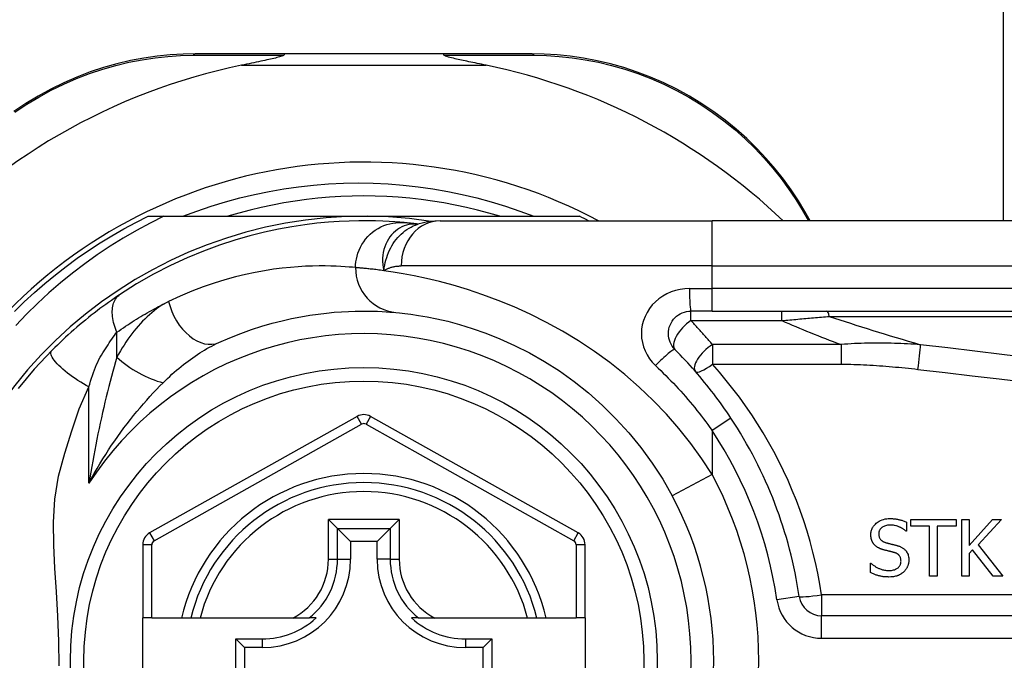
# Model space of a CAD drawing. Header units: inches. Extents: x 4 to 114, y 7 to 60.
# Tile 36 of 95: x 26.105 to 26.964, y 26.021 to 26.58. Entities that reach past the tile are written whole.
import ezdxf

# ---------------------------------------------------------------- set-up
doc = ezdxf.new("R2010")
doc.units = ezdxf.units.IN
doc.header["$MEASUREMENT"] = 0
doc.layers.add('Visible Edges(ANSI)', color=7, linetype='Continuous', lineweight=25)
doc.layers.add('Visible Tangent Edges(ANSI)', color=7, linetype='Continuous', lineweight=25)

msp = doc.modelspace()

# ---------------------------------------------------------------- linework, layer by layer
at = {"layer": 'Visible Edges(ANSI)'}
for p, q in [((26.96315, 26.40428), (26.96315, 40.93957)), ((26.33624, 26.54995), (26.2588, 26.54995)), ((26.47435, 26.54995), (26.33624, 26.54995)), ((26.5514, 26.54995), (26.47435, 26.54995)), ((26.21721, 26.40822), (26.231, 26.40822)), ((26.231, 26.40822), (26.40529, 26.40822)), ((26.40529, 26.40822), (26.59338, 26.40822)), ((26.79462, 26.40428), (26.78999, 26.41229)), ((26.4526, 26.40136), (26.45255, 26.40136)), ((26.47173, 26.40428), (26.70899, 26.40428)), ((27.35805, 26.40428), (26.70899, 26.40428)), ((26.70899, 26.32554), (26.69056, 26.32554)), ((26.70899, 26.32554), (27.35805, 26.32554)), ((26.39951, 26.23371), (26.2185, 26.13208)), ((26.59226, 26.13208), (26.41107, 26.23372)), ((26.37446, 26.14378), (26.3823, 26.13594)), ((26.42829, 26.13594), (26.43613, 26.14378)), ((26.87869, 26.14136), (26.87869, 26.13354)), ((26.88223, 26.14367), (26.9218, 26.14367)), ((26.88223, 26.13785), (26.88223, 26.14367)), ((26.9218, 26.14367), (26.9218, 26.13785)), ((26.92678, 26.09446), (26.92678, 26.14367)), ((26.92678, 26.14367), (26.93332, 26.14367)), ((26.93332, 26.14367), (26.93332, 26.12106)), ((26.93332, 26.12106), (26.9535, 26.14367)), ((26.96148, 26.14367), (26.9411, 26.1217)), ((26.9535, 26.14367), (26.96148, 26.14367)), ((26.3823, 26.13594), (26.39373, 26.12451)), ((26.42829, 26.13594), (26.41686, 26.12451)), ((26.87869, 26.13354), (26.87821, 26.13354)), ((26.89875, 26.13785), (26.88223, 26.13785)), ((26.89875, 26.09446), (26.89875, 26.13785)), ((26.9218, 26.13785), (26.90529, 26.13785)), ((26.90529, 26.13785), (26.90529, 26.09446)), ((26.21247, 26.12178), (26.21247, 26.05783)), ((26.39373, 26.12451), (26.39373, 26.10901)), ((26.41686, 26.12451), (26.39373, 26.12451)), ((26.41686, 26.10901), (26.41686, 26.12451)), ((26.59829, 26.05783), (26.59829, 26.12178)), ((26.9411, 26.1217), (26.96267, 26.09446)), ((26.93619, 26.11735), (26.93332, 26.11412)), ((26.93332, 26.11412), (26.93332, 26.09446)), ((26.95418, 26.09446), (26.93619, 26.11735)), ((26.84714, 26.10563), (26.84762, 26.10563)), ((26.84714, 26.09741), (26.84714, 26.10563)), ((26.90529, 26.09446), (26.89875, 26.09446)), ((26.93332, 26.09446), (26.92678, 26.09446)), ((26.96267, 26.09446), (26.95418, 26.09446)), ((26.22034, 26.05783), (26.21247, 26.05783)), ((26.21247, 25.98302), (26.21247, 26.05783)), ((26.22034, 26.05783), (26.24625, 26.05783)), ((26.24625, 26.05783), (26.25435, 26.05783)), ((26.25435, 26.05783), (26.26247, 26.05783)), ((26.26247, 26.05783), (26.34345, 26.05783)), ((26.34345, 26.05783), (26.35773, 26.05783)), ((26.36364, 26.05783), (26.35773, 26.05783)), ((26.45286, 26.05783), (26.44695, 26.05783)), ((26.45286, 26.05783), (26.46714, 26.05783)), ((26.46714, 26.05783), (26.54812, 26.05783)), ((26.54812, 26.05783), (26.55624, 26.05783)), ((26.55624, 26.05783), (26.56434, 26.05783)), ((26.56434, 26.05783), (26.59042, 26.05783)), ((26.59829, 26.05783), (26.59042, 26.05783)), ((26.59829, 26.05783), (26.59829, 25.98302)), ((27.45647, 26.05978), (26.80449, 26.05978)), ((26.29363, 26.03957), (26.31671, 26.03957)), ((26.29363, 26.03957), (26.30121, 26.03199)), ((26.29363, 26.00128), (26.29363, 26.03957)), ((26.49388, 26.03957), (26.51696, 26.03957)), ((26.51696, 26.03957), (26.50938, 26.03199)), ((26.51696, 26.03957), (26.51696, 26.00128)), ((26.31671, 26.03199), (26.30121, 26.03199)), ((26.30121, 26.03199), (26.30121, 26.00886)), ((26.50938, 26.03199), (26.49388, 26.03199)), ((26.50938, 26.00886), (26.50938, 26.03199))]:
    msp.add_line(p, q, dxfattribs=at)
at = {"layer": 'Visible Edges(ANSI)', "flags": 128}
for points in [[(26.2588, 26.54995), (26.24773, 26.54973), (26.23644, 26.54904), (26.22496, 26.54787), (26.21336, 26.54618), (26.20169, 26.54397), (26.18999, 26.54122), (26.17828, 26.53793), (26.16662, 26.53408), (26.15504, 26.52965), (26.14359, 26.52467), (26.13233, 26.51915), (26.1213, 26.51313), (26.11055, 26.50662), (26.10012, 26.49966)], [(26.33563, 26.54888), (26.33524, 26.54847), (26.33453, 26.54811), (26.33369, 26.54779), (26.33274, 26.54747), (26.33173, 26.54717), (26.33067, 26.54688), (26.32951, 26.54658), (26.32824, 26.54626), (26.32688, 26.54594), (26.32544, 26.5456), (26.32392, 26.54526), (26.32232, 26.54491), (26.32067, 26.54455), (26.31895, 26.54418), (26.31718, 26.5438), (26.31535, 26.54341), (26.31344, 26.54301), (26.31148, 26.5426), (26.30946, 26.54218), (26.30738, 26.54175), (26.30526, 26.54132), (26.30309, 26.54087), (26.30088, 26.54041), (26.29863, 26.53995)], [(26.33624, 26.54995), (26.33621, 26.54995), (26.33618, 26.54994), (26.33616, 26.54994), (26.33613, 26.54992), (26.33611, 26.5499), (26.33608, 26.54988), (26.33606, 26.54986), (26.33603, 26.54983), (26.336, 26.5498), (26.33598, 26.54976), (26.33595, 26.54972), (26.33593, 26.54968), (26.3359, 26.54963), (26.33588, 26.54958), (26.33585, 26.54953), (26.33583, 26.54947), (26.3358, 26.54941), (26.33578, 26.54934), (26.33575, 26.54928), (26.33573, 26.5492), (26.33571, 26.54913), (26.33568, 26.54905), (26.33566, 26.54897), (26.33563, 26.54888)], [(26.47435, 26.54995), (26.47438, 26.54995), (26.4744, 26.54994), (26.47443, 26.54994), (26.47445, 26.54992), (26.47448, 26.5499), (26.47451, 26.54988), (26.47453, 26.54986), (26.47456, 26.54983), (26.47458, 26.5498), (26.47461, 26.54976), (26.47463, 26.54972), (26.47466, 26.54968), (26.47468, 26.54963), (26.47471, 26.54958), (26.47474, 26.54953), (26.47476, 26.54947), (26.47478, 26.54941), (26.47481, 26.54934), (26.47483, 26.54928), (26.47486, 26.5492), (26.47488, 26.54913), (26.47491, 26.54905), (26.47493, 26.54897), (26.47495, 26.54888)], [(26.51196, 26.53995), (26.50996, 26.54036), (26.50799, 26.54077), (26.50605, 26.54117), (26.50414, 26.54156), (26.50227, 26.54195), (26.50044, 26.54232), (26.49866, 26.5427), (26.49691, 26.54306), (26.49522, 26.54341), (26.49358, 26.54376), (26.49199, 26.5441), (26.49046, 26.54443), (26.48899, 26.54475), (26.48759, 26.54506), (26.48625, 26.54535), (26.48487, 26.54567), (26.48341, 26.54601), (26.4819, 26.54637), (26.48041, 26.54675), (26.479, 26.54713), (26.4777, 26.54752), (26.4765, 26.54793), (26.47551, 26.54837), (26.47495, 26.54888)], [(26.78999, 26.41229), (26.78424, 26.42177), (26.77798, 26.4312), (26.77122, 26.44052), (26.76396, 26.4497), (26.75621, 26.4587), (26.74798, 26.46747), (26.73928, 26.47597), (26.73011, 26.48415), (26.72048, 26.49199), (26.71042, 26.49942), (26.69999, 26.50641), (26.68922, 26.51295), (26.67818, 26.519), (26.6669, 26.52454), (26.65543, 26.52955), (26.64382, 26.53399), (26.63213, 26.53786), (26.6204, 26.54117), (26.60866, 26.54393), (26.59696, 26.54616), (26.58533, 26.54785), (26.57383, 26.54904), (26.5625, 26.54973), (26.5514, 26.54995)], [(26.24751, 26.40822), (26.25975, 26.41282), (26.27214, 26.41704), (26.28464, 26.42087), (26.29725, 26.4243), (26.30994, 26.42733), (26.32271, 26.42997), (26.33556, 26.4322), (26.34846, 26.43403), (26.36141, 26.43546), (26.37441, 26.43648), (26.38744, 26.43709), (26.40049, 26.4373), (26.41356, 26.4371), (26.42663, 26.43649), (26.43967, 26.43547), (26.45266, 26.43404), (26.46558, 26.4322), (26.47844, 26.42996), (26.4912, 26.42733), (26.50388, 26.42429), (26.51645, 26.42086), (26.52891, 26.41704), (26.54125, 26.41282), (26.55346, 26.40822)], [(26.52385, 26.40822), (26.51422, 26.41103), (26.50453, 26.41361), (26.49478, 26.41594), (26.48498, 26.41803), (26.47512, 26.41988), (26.46523, 26.42148), (26.45529, 26.42284), (26.44533, 26.42395), (26.43534, 26.42482), (26.42534, 26.42544), (26.41532, 26.42581), (26.40529, 26.42594), (26.39527, 26.42581), (26.38525, 26.42544), (26.37524, 26.42482), (26.36526, 26.42395), (26.35529, 26.42284), (26.34536, 26.42148), (26.33546, 26.41988), (26.32561, 26.41803), (26.3158, 26.41594), (26.30605, 26.41361), (26.29636, 26.41103), (26.28674, 26.40822)], [(26.10053, 26.32519), (26.10913, 26.33355), (26.11795, 26.34166), (26.127, 26.34953), (26.13626, 26.35714), (26.14573, 26.3645), (26.1554, 26.37158), (26.16526, 26.3784), (26.17531, 26.38494), (26.18554, 26.39119), (26.19594, 26.39716), (26.2065, 26.40284), (26.21721, 26.40822)], [(26.231, 26.40822), (26.21896, 26.40225), (26.20711, 26.3959), (26.19548, 26.38918), (26.18406, 26.3821), (26.17286, 26.37465), (26.16191, 26.36685), (26.15119, 26.3587), (26.14073, 26.35019), (26.13054, 26.34136), (26.12064, 26.3322), (26.11105, 26.32275), (26.10177, 26.313)], [(26.44055, 26.40266), (26.43683, 26.40299), (26.43245, 26.40332), (26.42742, 26.40365), (26.42174, 26.40393), (26.41541, 26.40415), (26.40845, 26.40427), (26.40085, 26.40426), (26.39264, 26.40407), (26.38381, 26.40368), (26.37437, 26.40304), (26.36435, 26.40209), (26.35375, 26.40081), (26.34259, 26.39913), (26.3309, 26.397), (26.31869, 26.39439), (26.30599, 26.39122), (26.29284, 26.38744), (26.27929, 26.38301), (26.26536, 26.37787), (26.25111, 26.37196), (26.23662, 26.36524), (26.22194, 26.35766), (26.20717, 26.3492), (26.19236, 26.33981)], [(26.45255, 26.40136), (26.45189, 26.40144), (26.45125, 26.40152), (26.45062, 26.4016), (26.45, 26.40167), (26.4494, 26.40174), (26.44881, 26.40181), (26.44823, 26.40187), (26.44767, 26.40194), (26.44712, 26.402), (26.44659, 26.40206), (26.44606, 26.40211), (26.44556, 26.40217), (26.44506, 26.40222), (26.44458, 26.40227), (26.44412, 26.40231), (26.44367, 26.40236), (26.44323, 26.4024), (26.4428, 26.40245), (26.44239, 26.40249), (26.442, 26.40252), (26.44161, 26.40256), (26.44124, 26.4026), (26.44089, 26.40263), (26.44055, 26.40266)], [(26.47173, 26.40428), (26.46218, 26.40358), (26.4523, 26.40126)], [(26.19236, 26.33981), (26.18999, 26.33822), (26.18759, 26.33658), (26.18516, 26.33489), (26.1827, 26.33316), (26.18022, 26.33137), (26.17772, 26.32955), (26.1752, 26.32768), (26.17267, 26.32577), (26.17014, 26.32382), (26.16759, 26.32183), (26.16504, 26.3198), (26.16249, 26.31774), (26.15996, 26.31565), (26.15744, 26.31354), (26.15494, 26.3114), (26.15245, 26.30925), (26.14999, 26.30707), (26.14755, 26.30488), (26.14513, 26.30267), (26.14273, 26.30044), (26.14036, 26.29819), (26.13801, 26.29594), (26.13569, 26.29367), (26.1334, 26.29139)], [(26.27883, 26.2981), (26.28848, 26.3023), (26.29799, 26.30605), (26.30732, 26.30939), (26.31645, 26.31232), (26.32535, 26.31488), (26.33399, 26.31709), (26.34235, 26.31898), (26.35041, 26.32057), (26.35815, 26.32188), (26.36558, 26.32295), (26.37269, 26.3238), (26.37947, 26.32446), (26.38592, 26.32493), (26.39202, 26.32526), (26.39778, 26.32545), (26.40318, 26.32554), (26.40823, 26.32553), (26.41291, 26.32546), (26.41724, 26.32532), (26.4212, 26.32514), (26.42479, 26.32493), (26.42801, 26.3247), (26.43085, 26.32447), (26.43332, 26.32425)], [(26.43332, 26.32425), (26.43655, 26.32394), (26.44092, 26.32346), (26.44639, 26.32276), (26.45293, 26.32181), (26.46049, 26.32052), (26.46901, 26.31882), (26.47846, 26.31664), (26.48877, 26.3139), (26.49989, 26.31047), (26.51169, 26.30631), (26.52401, 26.30138), (26.53672, 26.29566), (26.5497, 26.28911), (26.56278, 26.2817), (26.57585, 26.27342), (26.58874, 26.26422), (26.60132, 26.25417), (26.61351, 26.2433), (26.62522, 26.23169), (26.6364, 26.21939), (26.64696, 26.20646), (26.65685, 26.19295), (26.66598, 26.17893), (26.67428, 26.16445)], [(26.67664, 26.29193), (26.67536, 26.29336), (26.67422, 26.29491), (26.67323, 26.29656), (26.67241, 26.29831), (26.67175, 26.30013), (26.67127, 26.302), (26.67098, 26.30391), (26.67087, 26.30584), (26.67097, 26.30777), (26.67126, 26.30969), (26.67173, 26.31156), (26.67239, 26.31339), (26.67322, 26.31514), (26.67421, 26.3168), (26.67536, 26.31836), (26.67664, 26.31978), (26.67807, 26.32107), (26.67962, 26.32222), (26.68127, 26.32321), (26.68301, 26.32404), (26.68483, 26.32469), (26.68671, 26.32516), (26.68863, 26.32545), (26.69056, 26.32554)], [(26.1334, 26.29139), (26.11793, 26.27494), (26.10372, 26.25797)], [(26.7254, 26.23227), (26.72362, 26.23494), (26.72181, 26.2376), (26.71997, 26.24025), (26.71812, 26.24288), (26.71624, 26.2455), (26.71434, 26.2481), (26.71242, 26.25069), (26.71047, 26.25326), (26.70851, 26.25581), (26.70652, 26.25835), (26.70451, 26.26087), (26.70248, 26.26337), (26.70043, 26.26586), (26.69837, 26.26833), (26.69628, 26.27078), (26.69417, 26.27321), (26.69204, 26.27562), (26.68989, 26.27801), (26.68773, 26.28038), (26.68555, 26.28273), (26.68335, 26.28506), (26.68113, 26.28738), (26.67889, 26.28967), (26.67664, 26.29193)], [(26.8475, 26.13047), (26.84752, 26.13127), (26.84759, 26.13207), (26.8477, 26.13286), (26.84786, 26.13363), (26.84806, 26.1344), (26.84832, 26.13516), (26.84863, 26.1359), (26.84899, 26.13662), (26.84939, 26.13731), (26.84983, 26.13797), (26.85032, 26.1386), (26.85084, 26.13921), (26.85141, 26.1398), (26.85207, 26.14042), (26.85286, 26.14107), (26.85376, 26.14172), (26.8548, 26.14236), (26.85598, 26.14295), (26.85726, 26.14346), (26.85857, 26.14387), (26.85992, 26.14418), (26.86129, 26.14439), (26.86267, 26.14451), (26.86405, 26.14455)], [(26.86449, 26.13889), (26.86363, 26.13887), (26.86278, 26.13881), (26.86193, 26.1387), (26.8611, 26.13854), (26.86027, 26.13832), (26.85947, 26.13805), (26.85872, 26.13772), (26.85806, 26.13738), (26.8575, 26.13702), (26.85701, 26.13666), (26.85661, 26.13632), (26.85627, 26.136), (26.85596, 26.13568), (26.85568, 26.13533), (26.85542, 26.13497), (26.85519, 26.13459), (26.85498, 26.1342), (26.8548, 26.13379), (26.85465, 26.13336), (26.85452, 26.13293), (26.85443, 26.13249), (26.85437, 26.13205), (26.85433, 26.1316), (26.85432, 26.13115)], [(26.86405, 26.14455), (26.86462, 26.14455), (26.86519, 26.14453), (26.86575, 26.14451), (26.86632, 26.14449), (26.86689, 26.14445), (26.86745, 26.1444), (26.86802, 26.14435), (26.86858, 26.14429), (26.86914, 26.14422), (26.86971, 26.14414), (26.87027, 26.14405), (26.87083, 26.14395), (26.87138, 26.14384), (26.87194, 26.14372), (26.87251, 26.14358), (26.87311, 26.14343), (26.87374, 26.14326), (26.8744, 26.14306), (26.87507, 26.14284), (26.87577, 26.1426), (26.87648, 26.14233), (26.8772, 26.14204), (26.87794, 26.14171), (26.87869, 26.14136)], [(26.87821, 26.13354), (26.87784, 26.13386), (26.87747, 26.13417), (26.87709, 26.13448), (26.8767, 26.13477), (26.8763, 26.13505), (26.8759, 26.13532), (26.87549, 26.13558), (26.87507, 26.13583), (26.87464, 26.13608), (26.87421, 26.13631), (26.87378, 26.13654), (26.87335, 26.13676), (26.87291, 26.13697), (26.87246, 26.13717), (26.87197, 26.13738), (26.87138, 26.13762), (26.87072, 26.13786), (26.86996, 26.1381), (26.86913, 26.13833), (26.86822, 26.13853), (26.8673, 26.13869), (26.86636, 26.1388), (26.86543, 26.13886), (26.86449, 26.13889)], [(26.85069, 26.12158), (26.85049, 26.1218), (26.85029, 26.12203), (26.85011, 26.12226), (26.84993, 26.1225), (26.84975, 26.12273), (26.84958, 26.12298), (26.84942, 26.12323), (26.84927, 26.12348), (26.84912, 26.12373), (26.84898, 26.12399), (26.84884, 26.12426), (26.84871, 26.12452), (26.84859, 26.12479), (26.84847, 26.12507), (26.84836, 26.12535), (26.84825, 26.12565), (26.84812, 26.12602), (26.84799, 26.12645), (26.84787, 26.12695), (26.84775, 26.12751), (26.84765, 26.12814), (26.84757, 26.12885), (26.84752, 26.12962), (26.8475, 26.13047)], [(26.85432, 26.13115), (26.85433, 26.13055), (26.85438, 26.12996), (26.85447, 26.12937), (26.8546, 26.12879), (26.85478, 26.12822), (26.855, 26.12767), (26.85525, 26.12719), (26.85552, 26.12677), (26.85579, 26.1264), (26.85607, 26.12608), (26.85634, 26.1258), (26.85663, 26.12554), (26.85692, 26.1253), (26.85723, 26.12507), (26.85755, 26.12485), (26.85788, 26.12465), (26.85821, 26.12446), (26.85856, 26.12429), (26.85891, 26.12413), (26.85927, 26.12398), (26.85963, 26.12384), (26.86, 26.12371), (26.86037, 26.1236), (26.86074, 26.12349)], [(26.85882, 26.11723), (26.85854, 26.11731), (26.85825, 26.11739), (26.85796, 26.11747), (26.85768, 26.11756), (26.85739, 26.11765), (26.85711, 26.11775), (26.85682, 26.11784), (26.85654, 26.11795), (26.85626, 26.11805), (26.85598, 26.11816), (26.8557, 26.11827), (26.85542, 26.11839), (26.85515, 26.1185), (26.85488, 26.11863), (26.85461, 26.11875), (26.85434, 26.11889), (26.85406, 26.11903), (26.85371, 26.11922), (26.8533, 26.11946), (26.85284, 26.11976), (26.85234, 26.12011), (26.85181, 26.12053), (26.85125, 26.12102), (26.85069, 26.12158)], [(26.86074, 26.12349), (26.8612, 26.12337), (26.86165, 26.12325), (26.8621, 26.12314), (26.86255, 26.12302), (26.86299, 26.12291), (26.86344, 26.1228), (26.86387, 26.12269), (26.86431, 26.12258), (26.86474, 26.12248), (26.86517, 26.12237), (26.8656, 26.12227), (26.86602, 26.12217), (26.86644, 26.12207), (26.86686, 26.12196), (26.86727, 26.12186), (26.86768, 26.12176), (26.86809, 26.12165), (26.86849, 26.12155), (26.86889, 26.12145), (26.86928, 26.12134), (26.86967, 26.12123), (26.87006, 26.12112), (26.87045, 26.12101), (26.87083, 26.1209)], [(26.86772, 26.115), (26.86735, 26.1151), (26.867, 26.1152), (26.86667, 26.11529), (26.86636, 26.11537), (26.86606, 26.11545), (26.86577, 26.11552), (26.86549, 26.1156), (26.86521, 26.11567), (26.86493, 26.11573), (26.86465, 26.1158), (26.86436, 26.11587), (26.86407, 26.11594), (26.86376, 26.11602), (26.86344, 26.11609), (26.86311, 26.11617), (26.86275, 26.11626), (26.86237, 26.11635), (26.86197, 26.11645), (26.86153, 26.11656), (26.86107, 26.11667), (26.86057, 26.11679), (26.86003, 26.11693), (26.85945, 26.11707), (26.85882, 26.11723)], [(26.87378, 26.10746), (26.87376, 26.10808), (26.87371, 26.10869), (26.87362, 26.1093), (26.87348, 26.10991), (26.8733, 26.11049), (26.87306, 26.11105), (26.87281, 26.11154), (26.87254, 26.11196), (26.87226, 26.11232), (26.872, 26.11262), (26.87175, 26.11287), (26.87149, 26.11311), (26.87121, 26.11333), (26.87093, 26.11354), (26.87064, 26.11373), (26.87034, 26.11392), (26.87003, 26.11409), (26.86971, 26.11425), (26.86939, 26.1144), (26.86906, 26.11453), (26.86873, 26.11466), (26.86839, 26.11478), (26.86806, 26.1149), (26.86772, 26.115)], [(26.87083, 26.1209), (26.87135, 26.12073), (26.87188, 26.12055), (26.8724, 26.12036), (26.87291, 26.12015), (26.87342, 26.11992), (26.87392, 26.11968), (26.87441, 26.11942), (26.8749, 26.11915), (26.87537, 26.11886), (26.87582, 26.11855), (26.87626, 26.11822), (26.87672, 26.11784), (26.8772, 26.1174), (26.8777, 26.11688), (26.8782, 26.11627), (26.87869, 26.11558), (26.87916, 26.11479), (26.87956, 26.11395), (26.87989, 26.11309), (26.88016, 26.1122), (26.88036, 26.11128), (26.8805, 26.11036), (26.88057, 26.10943), (26.8806, 26.1085)], [(26.84762, 26.10563), (26.84809, 26.10519), (26.84857, 26.10478), (26.84906, 26.10437), (26.84956, 26.10399), (26.85007, 26.10361), (26.85059, 26.10325), (26.85111, 26.1029), (26.85165, 26.10257), (26.85219, 26.10225), (26.85275, 26.10195), (26.85331, 26.10166), (26.85388, 26.10138), (26.85446, 26.10112), (26.85506, 26.10087), (26.85568, 26.10063), (26.85634, 26.10039), (26.85704, 26.10016), (26.85778, 26.09995), (26.85855, 26.09975), (26.85935, 26.09958), (26.86018, 26.09944), (26.86103, 26.09934), (26.86191, 26.09927), (26.86281, 26.09925)], [(26.86281, 26.09925), (26.86371, 26.09926), (26.86461, 26.09931), (26.86551, 26.0994), (26.86641, 26.09954), (26.86729, 26.09973), (26.86815, 26.09998), (26.86895, 26.10028), (26.86965, 26.10061), (26.87025, 26.10096), (26.87076, 26.10131), (26.8712, 26.10166), (26.87157, 26.102), (26.87192, 26.10236), (26.87225, 26.10275), (26.87254, 26.10315), (26.87281, 26.10358), (26.87304, 26.10402), (26.87325, 26.10449), (26.87342, 26.10496), (26.87355, 26.10545), (26.87365, 26.10595), (26.87373, 26.10645), (26.87377, 26.10695), (26.87378, 26.10746)], [(26.8806, 26.1085), (26.88059, 26.10801), (26.88057, 26.10752), (26.88052, 26.10703), (26.88047, 26.10655), (26.88039, 26.10608), (26.8803, 26.1056), (26.8802, 26.10513), (26.88007, 26.10466), (26.87994, 26.10419), (26.87978, 26.10373), (26.87961, 26.10327), (26.87943, 26.10281), (26.87923, 26.10237), (26.87902, 26.10193), (26.8788, 26.1015), (26.87856, 26.10107), (26.87831, 26.10066), (26.87804, 26.10025), (26.87776, 26.09986), (26.87746, 26.09947), (26.87715, 26.0991), (26.87682, 26.09874), (26.87649, 26.09839), (26.87613, 26.09805)], [(26.86329, 26.09358), (26.8626, 26.09359), (26.8619, 26.0936), (26.8612, 26.09363), (26.86049, 26.09367), (26.85978, 26.09372), (26.85907, 26.09378), (26.85836, 26.09386), (26.85765, 26.09395), (26.85695, 26.09407), (26.85625, 26.09419), (26.85556, 26.09434), (26.85489, 26.09451), (26.85422, 26.09469), (26.85356, 26.09489), (26.8529, 26.0951), (26.85225, 26.09532), (26.8516, 26.09555), (26.85095, 26.09579), (26.8503, 26.09604), (26.84966, 26.09629), (26.84902, 26.09656), (26.84839, 26.09683), (26.84776, 26.09712), (26.84714, 26.09741)], [(26.87613, 26.09805), (26.87583, 26.09778), (26.87553, 26.09752), (26.87522, 26.09727), (26.87491, 26.09703), (26.87459, 26.09679), (26.87426, 26.09656), (26.87393, 26.09634), (26.8736, 26.09613), (26.87326, 26.09593), (26.87292, 26.09573), (26.87257, 26.09554), (26.87221, 26.09536), (26.87185, 26.09519), (26.87149, 26.09503), (26.87112, 26.09487), (26.87075, 26.09472), (26.8703, 26.09456), (26.86973, 26.09438), (26.86903, 26.09419), (26.86819, 26.094), (26.86721, 26.09384), (26.86607, 26.0937), (26.86477, 26.09361), (26.86329, 26.09358)]]:
    msp.add_lwpolyline(points, dxfattribs=at)
at = {"layer": 'Visible Edges(ANSI)'}
msp.add_circle((26.40529, 26.02042), 0.25591, dxfattribs=at)
for centre, radius, start, end in [((26.40529, 26.02128), 0.52953, 101.6205, 138.6133), ((26.40529, 26.02128), 0.52953, 46.3272, 78.3795), ((26.40529, 26.02042), 0.43504, 61.92751, 298.07249), ((26.40529, 26.02042), 0.3878, 81.33391, 250.21195), ((26.40529, 26.02042), 0.431, 62.95157, 64.12615), ((26.4053, 26.22342), 0.01181, 60.70877, 119.31319), ((26.40529, 26.02042), 0.38386, 8.41327, 33.49631), ((26.40529, 26.02042), 0.15551, 13.91643, 166.08357), ((26.40529, 26.02042), 0.30512, 331.83282, 28.16718), ((26.22428, 26.12178), 0.01181, 119.31319, 180), ((26.58648, 26.12178), 0.01181, 0, 60.70877), ((26.31671, 26.10901), 0.07702, 270, 0), ((26.49388, 26.10901), 0.07702, 180, 270), ((26.80449, 26.07947), 0.01969, 188.41327, 270), ((26.31671, 26.10901), 0.06944, 270, 312.51741), ((26.49388, 26.10901), 0.06944, 227.48259, 270)]:
    msp.add_arc(centre, radius, start, end, dxfattribs=at)
at = {"layer": 'Visible Tangent Edges(ANSI)'}
for p, q in [((26.29863, 26.53995), (26.51196, 26.53995)), ((26.78762, 26.41373), (26.79313, 26.40428)), ((26.70899, 26.36491), (26.70899, 26.40428)), ((26.70899, 26.36491), (26.43783, 26.36491)), ((26.70899, 26.36491), (27.35805, 26.36491)), ((26.70899, 26.34523), (26.70899, 26.36491)), ((26.68933, 26.34523), (26.70899, 26.34523)), ((26.70899, 26.32554), (26.70899, 26.34523)), ((27.35805, 26.34523), (26.70899, 26.34523)), ((26.69056, 26.3172), (26.69056, 26.32554)), ((26.76991, 26.3172), (26.76991, 26.32554)), ((26.81123, 26.32095), (27.36037, 26.32095)), ((26.69056, 26.3172), (26.76991, 26.3172)), ((26.18989, 26.28539), (26.18989, 26.30705)), ((26.82153, 26.29632), (26.70933, 26.29632)), ((26.70933, 26.29632), (26.70933, 26.27922)), ((26.82153, 26.29632), (26.82153, 26.27922)), ((26.70933, 26.27922), (26.82153, 26.27922)), ((26.16559, 26.17539), (26.16559, 26.25932)), ((26.40337, 26.22685), (26.39951, 26.23371)), ((26.41107, 26.23372), (26.40722, 26.22685)), ((26.22235, 26.12521), (26.40337, 26.22685)), ((26.40722, 26.22685), (26.58841, 26.12521)), ((26.7254, 26.23227), (26.70899, 26.22141)), ((26.70899, 26.22141), (26.70899, 26.18304)), ((26.70899, 26.18304), (26.67428, 26.16445)), ((26.37446, 26.10901), (26.37446, 26.14378)), ((26.43613, 26.14378), (26.37446, 26.14378)), ((26.43613, 26.14378), (26.43613, 26.10901)), ((26.2185, 26.13208), (26.22235, 26.12521)), ((26.3823, 26.10901), (26.3823, 26.13594)), ((26.3823, 26.13594), (26.42829, 26.13594)), ((26.42829, 26.13594), (26.42829, 26.10901)), ((26.58841, 26.12521), (26.59226, 26.13208)), ((26.22034, 26.12178), (26.21247, 26.12178)), ((26.22034, 26.05783), (26.22034, 26.12178)), ((26.59829, 26.12178), (26.59042, 26.12178)), ((26.59042, 26.12178), (26.59042, 26.05783)), ((26.37446, 26.10901), (26.3823, 26.10901)), ((26.3823, 26.10901), (26.39373, 26.10901)), ((26.42829, 26.10901), (26.41686, 26.10901)), ((26.42829, 26.10901), (26.43613, 26.10901)), ((26.78502, 26.07659), (26.76555, 26.07371)), ((27.45647, 26.07808), (26.80449, 26.07808)), ((26.80449, 26.07808), (26.80449, 26.05978)), ((26.80449, 26.0401), (26.80449, 26.05978)), ((26.31671, 26.03957), (26.31671, 26.03199)), ((26.49388, 26.03957), (26.49388, 26.03199)), ((26.80449, 26.0401), (27.45647, 26.0401))]:
    msp.add_line(p, q, dxfattribs=at)
at = {"layer": 'Visible Tangent Edges(ANSI)', "flags": 128}
for points in [[(26.10104, 26.49908), (26.11126, 26.50589), (26.12178, 26.51226), (26.13259, 26.51817), (26.14361, 26.52357), (26.15482, 26.52846), (26.16615, 26.53281), (26.17757, 26.5366), (26.18902, 26.53985), (26.20047, 26.54257), (26.21189, 26.54476), (26.22324, 26.54645), (26.23447, 26.54764), (26.24552, 26.54836), (26.25636, 26.54862)], [(26.25636, 26.54862), (26.25948, 26.54863), (26.26263, 26.54865), (26.26579, 26.54866), (26.26897, 26.54867), (26.27216, 26.54868), (26.27537, 26.5487), (26.2786, 26.54871), (26.28184, 26.54872), (26.2851, 26.54873), (26.28837, 26.54874), (26.29166, 26.54876), (26.29497, 26.54877), (26.29828, 26.54878), (26.30161, 26.54879), (26.30496, 26.5488), (26.30832, 26.54881), (26.31169, 26.54882), (26.31508, 26.54883), (26.31847, 26.54884), (26.32188, 26.54885), (26.3253, 26.54886), (26.32873, 26.54886), (26.33218, 26.54887), (26.33563, 26.54888)], [(26.47495, 26.54888), (26.47839, 26.54887), (26.48182, 26.54886), (26.48523, 26.54886), (26.48863, 26.54885), (26.49203, 26.54884), (26.49541, 26.54883), (26.49877, 26.54882), (26.50213, 26.54881), (26.50547, 26.5488), (26.5088, 26.54879), (26.51211, 26.54878), (26.51542, 26.54877), (26.5187, 26.54876), (26.52198, 26.54875), (26.52523, 26.54873), (26.52848, 26.54872), (26.5317, 26.54871), (26.53492, 26.5487), (26.53811, 26.54868), (26.54129, 26.54867), (26.54445, 26.54866), (26.5476, 26.54865), (26.55073, 26.54863), (26.55384, 26.54862)], [(26.55384, 26.54862), (26.56471, 26.54836), (26.57579, 26.54764), (26.58705, 26.54644), (26.59843, 26.54474), (26.60987, 26.54253), (26.62136, 26.5398), (26.63284, 26.53654), (26.64428, 26.53273), (26.65564, 26.52836), (26.66686, 26.52345), (26.67791, 26.51802), (26.68873, 26.51209), (26.69927, 26.50569), (26.70949, 26.49884), (26.71934, 26.49158), (26.72878, 26.48392), (26.73777, 26.47592), (26.74631, 26.46762), (26.75439, 26.45905), (26.762, 26.45027), (26.76914, 26.4413), (26.77579, 26.4322), (26.78195, 26.42299), (26.78762, 26.41373)], [(26.39807, 26.36346), (26.39815, 26.36591), (26.39839, 26.36842), (26.3988, 26.37096), (26.39939, 26.37353), (26.40016, 26.37611), (26.40112, 26.37867), (26.40228, 26.38119), (26.40362, 26.38366), (26.40516, 26.38605), (26.40687, 26.38833), (26.40875, 26.3905), (26.41079, 26.39253), (26.41298, 26.3944), (26.41528, 26.3961), (26.41769, 26.39761), (26.42018, 26.39894), (26.42273, 26.40007), (26.42532, 26.401), (26.42792, 26.40173), (26.43052, 26.40227), (26.4331, 26.40262), (26.43564, 26.4028), (26.43813, 26.40281), (26.44055, 26.40266)], [(26.45127, 26.40146), (26.44909, 26.40149), (26.44691, 26.40133), (26.44474, 26.40099), (26.44261, 26.40047), (26.44052, 26.39977), (26.4385, 26.3989), (26.43654, 26.39785), (26.43465, 26.39663), (26.43285, 26.39525), (26.43115, 26.39371), (26.42956, 26.39202), (26.42809, 26.39019), (26.42675, 26.38823), (26.42555, 26.38614), (26.42449, 26.38394), (26.42359, 26.38163), (26.42285, 26.37923), (26.42228, 26.37675), (26.42189, 26.3742), (26.42167, 26.37159), (26.42165, 26.36893), (26.42182, 26.36623), (26.42219, 26.36351), (26.42276, 26.36077)], [(26.42276, 26.36077), (26.42312, 26.36316), (26.42354, 26.36551), (26.42404, 26.36781), (26.42462, 26.37007), (26.42527, 26.37228), (26.42601, 26.37444), (26.42682, 26.37655), (26.42772, 26.37861), (26.42871, 26.38061), (26.42978, 26.38256), (26.43094, 26.38445), (26.43218, 26.38627), (26.43351, 26.38801), (26.43491, 26.38968), (26.43638, 26.39126), (26.43792, 26.39276), (26.43953, 26.39417), (26.4412, 26.39549), (26.44293, 26.39671), (26.44472, 26.39783), (26.44655, 26.39885), (26.44843, 26.39977), (26.45035, 26.40057), (26.4523, 26.40126)], [(26.45255, 26.40136), (26.45251, 26.40137), (26.45248, 26.40137), (26.45244, 26.40138), (26.4524, 26.40138), (26.45236, 26.40138), (26.45232, 26.40139), (26.45228, 26.40139), (26.45223, 26.4014), (26.45219, 26.4014), (26.45214, 26.4014), (26.45209, 26.40141), (26.45204, 26.40141), (26.45198, 26.40142), (26.45193, 26.40142), (26.45187, 26.40142), (26.45181, 26.40143), (26.45175, 26.40143), (26.45169, 26.40144), (26.45162, 26.40144), (26.45156, 26.40144), (26.45149, 26.40145), (26.45142, 26.40145), (26.45134, 26.40146), (26.45127, 26.40146)], [(26.39807, 26.36346), (26.39546, 26.36371), (26.39246, 26.36397), (26.38907, 26.36422), (26.38528, 26.36446), (26.3811, 26.36467), (26.37654, 26.36482), (26.37159, 26.3649), (26.36627, 26.36491), (26.36057, 26.36481), (26.35449, 26.36459), (26.34805, 26.36423), (26.34125, 26.36369), (26.33409, 26.36295), (26.32659, 26.36199), (26.31875, 26.36078), (26.31058, 26.35929), (26.30208, 26.3575), (26.29326, 26.35537), (26.28414, 26.35288), (26.27475, 26.34999), (26.26512, 26.34667), (26.25527, 26.34291), (26.24523, 26.33867), (26.23505, 26.33393)], [(26.42276, 26.36077), (26.4213, 26.36097), (26.41988, 26.36116), (26.41849, 26.36134), (26.41714, 26.36151), (26.41582, 26.36167), (26.41454, 26.36182), (26.4133, 26.36197), (26.41209, 26.3621), (26.41093, 26.36223), (26.4098, 26.36236), (26.40871, 26.36247), (26.40766, 26.36258), (26.40664, 26.36268), (26.40567, 26.36278), (26.40473, 26.36287), (26.40383, 26.36296), (26.40298, 26.36304), (26.40216, 26.36311), (26.40138, 26.36318), (26.40064, 26.36324), (26.39993, 26.3633), (26.39927, 26.36336), (26.39865, 26.36341), (26.39807, 26.36346)], [(26.42276, 26.36077), (26.42331, 26.36112), (26.42387, 26.36145), (26.42444, 26.36176), (26.42501, 26.36206), (26.42559, 26.36234), (26.42618, 26.36261), (26.42677, 26.36286), (26.42738, 26.3631), (26.42799, 26.36333), (26.4286, 26.36353), (26.42922, 26.36373), (26.42985, 26.36391), (26.43049, 26.36407), (26.43113, 26.36422), (26.43177, 26.36435), (26.43243, 26.36447), (26.43308, 26.36458), (26.43375, 26.36467), (26.43442, 26.36474), (26.43509, 26.3648), (26.43577, 26.36485), (26.43645, 26.36489), (26.43714, 26.36491), (26.43783, 26.36491)], [(26.70899, 26.18304), (26.7001, 26.19674), (26.69046, 26.21009), (26.68012, 26.22305), (26.66914, 26.23558), (26.65755, 26.24763), (26.64543, 26.25919), (26.63283, 26.27019), (26.61979, 26.28061), (26.60637, 26.29042), (26.59263, 26.29956), (26.57865, 26.308), (26.56454, 26.31572), (26.55041, 26.32275), (26.53638, 26.3291), (26.52254, 26.33479), (26.50899, 26.33985), (26.49585, 26.34428), (26.48321, 26.34812), (26.47119, 26.35137), (26.45988, 26.35408), (26.44934, 26.35631), (26.43962, 26.35814), (26.43075, 26.35961), (26.42276, 26.36077)], [(26.68933, 26.34523), (26.68521, 26.34504), (26.68112, 26.34447), (26.67712, 26.34353), (26.67324, 26.34222), (26.66952, 26.34056), (26.66599, 26.33858), (26.66269, 26.33629), (26.65965, 26.33371), (26.6569, 26.33085), (26.65446, 26.32775), (26.65235, 26.32442), (26.65058, 26.32092), (26.64917, 26.31727), (26.64815, 26.31352), (26.64753, 26.30969), (26.64734, 26.30582), (26.64756, 26.30196), (26.64819, 26.29814), (26.64922, 26.29439), (26.65061, 26.29076), (26.65237, 26.28727), (26.65447, 26.28395), (26.6569, 26.28086), (26.65964, 26.27801)], [(26.18989, 26.30705), (26.18923, 26.30873), (26.18861, 26.31042), (26.18805, 26.31214), (26.18755, 26.31385), (26.18711, 26.31557), (26.18674, 26.31729), (26.18643, 26.31899), (26.1862, 26.32067), (26.18605, 26.32232), (26.18596, 26.32394), (26.18596, 26.32551), (26.18603, 26.32704), (26.18619, 26.32851), (26.18642, 26.32992), (26.18672, 26.33127), (26.1871, 26.33254), (26.18754, 26.33374), (26.18806, 26.33486), (26.18864, 26.33589), (26.18928, 26.33685), (26.18998, 26.33771), (26.19073, 26.3385), (26.19152, 26.33919), (26.19236, 26.33981)], [(26.18989, 26.30705), (26.19179, 26.3084), (26.1937, 26.30972), (26.1956, 26.31103), (26.1975, 26.31231), (26.19938, 26.31357), (26.20127, 26.3148), (26.20315, 26.31602), (26.20504, 26.31722), (26.20693, 26.3184), (26.20882, 26.31956), (26.21071, 26.32071), (26.2126, 26.32184), (26.21449, 26.32294), (26.21637, 26.32403), (26.21826, 26.32511), (26.22014, 26.32616), (26.22202, 26.3272), (26.22389, 26.32821), (26.22576, 26.32921), (26.22762, 26.33019), (26.22949, 26.33115), (26.23134, 26.33209), (26.2332, 26.33302), (26.23505, 26.33393)], [(26.23505, 26.33393), (26.23289, 26.33282), (26.23075, 26.33161), (26.22862, 26.33029), (26.2265, 26.32888), (26.2244, 26.32737), (26.22232, 26.32578), (26.22027, 26.3241), (26.21824, 26.32233), (26.21623, 26.32049), (26.21426, 26.31858), (26.21231, 26.3166), (26.21039, 26.31456), (26.20851, 26.31244), (26.20665, 26.31027), (26.20482, 26.30803), (26.20303, 26.30572), (26.20126, 26.30336), (26.19953, 26.30094), (26.19783, 26.29847), (26.19616, 26.29595), (26.19454, 26.29337), (26.19295, 26.29075), (26.1914, 26.28809), (26.18989, 26.28539)], [(26.76991, 26.3172), (26.77164, 26.31736), (26.77337, 26.31752), (26.77511, 26.31769), (26.77684, 26.31785), (26.77857, 26.31801), (26.7803, 26.31817), (26.78203, 26.31833), (26.78376, 26.31848), (26.78549, 26.31864), (26.78722, 26.3188), (26.78894, 26.31896), (26.79067, 26.31912), (26.79239, 26.31927), (26.79412, 26.31943), (26.79584, 26.31958), (26.79756, 26.31974), (26.79927, 26.31989), (26.80099, 26.32004), (26.8027, 26.3202), (26.80441, 26.32035), (26.80612, 26.3205), (26.80783, 26.32065), (26.80953, 26.3208), (26.81123, 26.32095)], [(26.70933, 26.29632), (26.70857, 26.29722), (26.70781, 26.29812), (26.70705, 26.29901), (26.70628, 26.29991), (26.70551, 26.3008), (26.70474, 26.30169), (26.70397, 26.30257), (26.7032, 26.30345), (26.70242, 26.30433), (26.70165, 26.30521), (26.70087, 26.30608), (26.70009, 26.30696), (26.6993, 26.30783), (26.69852, 26.30869), (26.69773, 26.30955), (26.69694, 26.31041), (26.69615, 26.31127), (26.69536, 26.31213), (26.69456, 26.31298), (26.69376, 26.31383), (26.69297, 26.31468), (26.69216, 26.31552), (26.69136, 26.31636), (26.69056, 26.3172)], [(26.16559, 26.25932), (26.16627, 26.2619), (26.167, 26.26444), (26.16777, 26.26695), (26.16858, 26.26943), (26.16943, 26.27186), (26.17033, 26.27423), (26.17127, 26.27656), (26.17225, 26.27882), (26.17326, 26.28102), (26.17431, 26.28316), (26.17539, 26.28522), (26.1765, 26.2872), (26.17763, 26.28909), (26.17878, 26.29092), (26.17992, 26.2927), (26.18106, 26.29445), (26.18219, 26.29617), (26.18332, 26.29784), (26.18445, 26.29948), (26.18556, 26.30108), (26.18666, 26.30264), (26.18775, 26.30415), (26.18883, 26.30562), (26.18989, 26.30705)], [(26.23028, 26.26308), (26.23219, 26.26496), (26.23411, 26.2668), (26.23604, 26.26862), (26.238, 26.27041), (26.23997, 26.27216), (26.24195, 26.27388), (26.24394, 26.27556), (26.24594, 26.27721), (26.24796, 26.27882), (26.24998, 26.28039), (26.252, 26.28193), (26.25404, 26.28342), (26.25608, 26.28488), (26.25813, 26.2863), (26.26019, 26.28768), (26.26226, 26.28902), (26.26434, 26.29032), (26.26642, 26.29157), (26.26849, 26.29278), (26.27057, 26.29395), (26.27264, 26.29506), (26.27471, 26.29613), (26.27678, 26.29714), (26.27883, 26.2981)], [(26.89084, 26.29623), (26.88799, 26.29642), (26.88514, 26.2966), (26.88228, 26.29676), (26.87942, 26.29691), (26.87656, 26.29705), (26.8737, 26.29718), (26.87083, 26.29729), (26.86796, 26.29738), (26.86509, 26.29746), (26.86221, 26.29752), (26.85933, 26.29757), (26.85644, 26.2976), (26.85356, 26.29761), (26.85066, 26.2976), (26.84777, 26.29758), (26.84487, 26.29753), (26.84196, 26.29746), (26.83906, 26.29737), (26.83615, 26.29726), (26.83323, 26.29712), (26.83031, 26.29696), (26.82739, 26.29677), (26.82446, 26.29656), (26.82153, 26.29632)], [(26.98551, 26.28482), (26.96185, 26.28768), (26.93818, 26.29054), (26.91451, 26.29339), (26.89084, 26.29623)], [(26.16559, 26.25932), (26.16322, 26.26064), (26.16083, 26.26204), (26.15842, 26.2635), (26.15602, 26.26502), (26.15364, 26.26659), (26.1513, 26.2682), (26.14902, 26.26984), (26.14683, 26.2715), (26.14473, 26.27317), (26.14276, 26.27483), (26.14092, 26.27648), (26.13925, 26.27809), (26.13773, 26.27966), (26.13641, 26.28117), (26.13526, 26.28261), (26.13432, 26.28397), (26.13357, 26.28524), (26.13301, 26.28643), (26.13265, 26.28751), (26.13247, 26.28849), (26.13247, 26.28937), (26.13263, 26.29014), (26.13295, 26.29082), (26.1334, 26.29139)], [(26.18989, 26.28539), (26.1887, 26.28125), (26.18751, 26.27705), (26.18634, 26.27277), (26.18517, 26.26843), (26.18401, 26.26405), (26.18287, 26.25962), (26.18175, 26.25515), (26.18064, 26.25065), (26.17955, 26.24611), (26.17848, 26.24156), (26.17743, 26.23698), (26.1764, 26.23237), (26.17539, 26.22774), (26.17439, 26.22308), (26.17342, 26.21839), (26.17246, 26.21369), (26.17153, 26.20896), (26.17062, 26.20421), (26.16972, 26.19944), (26.16885, 26.19466), (26.168, 26.18986), (26.16717, 26.18505), (26.16637, 26.18022), (26.16559, 26.17539)], [(26.65964, 26.27801), (26.66192, 26.27586), (26.66418, 26.27369), (26.66643, 26.27149), (26.66865, 26.26928), (26.67086, 26.26705), (26.67305, 26.2648), (26.67523, 26.26253), (26.67738, 26.26024), (26.67951, 26.25794), (26.68163, 26.25561), (26.68372, 26.25327), (26.68579, 26.25092), (26.68785, 26.24854), (26.68988, 26.24615), (26.69189, 26.24374), (26.69388, 26.24132), (26.69585, 26.23888), (26.69779, 26.23643), (26.69972, 26.23396), (26.70162, 26.23147), (26.70349, 26.22898), (26.70535, 26.22647), (26.70718, 26.22394), (26.70899, 26.22141)], [(26.80449, 26.07808), (26.80295, 26.08747), (26.80118, 26.09681), (26.79918, 26.1061), (26.79695, 26.11533), (26.7945, 26.12449), (26.79183, 26.13358), (26.78894, 26.14259), (26.78583, 26.15152), (26.78251, 26.16036), (26.77898, 26.16911), (26.77525, 26.17775), (26.77131, 26.18629), (26.76717, 26.19472), (26.76283, 26.20304), (26.7583, 26.21124), (26.75357, 26.21932), (26.74866, 26.22727), (26.74357, 26.2351), (26.7383, 26.2428), (26.73284, 26.25036), (26.72722, 26.25779), (26.72142, 26.26508), (26.71546, 26.27222), (26.70933, 26.27922)], [(26.82153, 26.27922), (26.82433, 26.27921), (26.82713, 26.27917), (26.82993, 26.27912), (26.83273, 26.27905), (26.83553, 26.27897), (26.83833, 26.27886), (26.84112, 26.27874), (26.84392, 26.2786), (26.84671, 26.27845), (26.84951, 26.27828), (26.8523, 26.2781), (26.8551, 26.27791), (26.85789, 26.2777), (26.86068, 26.27748), (26.86347, 26.27725), (26.86625, 26.27701), (26.86904, 26.27676), (26.87183, 26.27649), (26.87461, 26.27622), (26.87739, 26.27593), (26.88017, 26.27564), (26.88296, 26.27534), (26.88574, 26.27503), (26.88851, 26.27471)], [(26.88851, 26.27471), (26.91218, 26.27195), (26.93585, 26.26917), (26.95952, 26.26639), (26.98319, 26.26361)], [(26.13952, 26.016), (26.13927, 26.03763), (26.13838, 26.05932), (26.13718, 26.08054), (26.13595, 26.10121), (26.13501, 26.12147), (26.1348, 26.14145), (26.13588, 26.16136), (26.13898, 26.18149), (26.14457, 26.20152), (26.15051, 26.22115), (26.15695, 26.24039), (26.16559, 26.25932)], [(26.16559, 26.17539), (26.1679, 26.17972), (26.17026, 26.184), (26.17268, 26.18823), (26.17513, 26.1924), (26.17763, 26.19652), (26.18017, 26.20058), (26.18275, 26.20458), (26.18537, 26.20853), (26.18802, 26.21241), (26.1907, 26.21623), (26.19341, 26.22), (26.19614, 26.2237), (26.1989, 26.22733), (26.20169, 26.2309), (26.20449, 26.23442), (26.20733, 26.23787), (26.21018, 26.24127), (26.21304, 26.2446), (26.21592, 26.24786), (26.2188, 26.25106), (26.22168, 26.25419), (26.22456, 26.25723), (26.22743, 26.2602), (26.23028, 26.26308)]]:
    msp.add_lwpolyline(points, dxfattribs=at)
at = {"layer": 'Visible Tangent Edges(ANSI)'}
msp.add_circle((26.40529, 26.02042), 0.24409, dxfattribs=at)
for centre, radius, start, end in [((26.40529, 26.02042), 0.28543, 212.8812, 147.1188), ((26.4053, 26.22342), 0.00394, 60.70877, 119.31319), ((26.40529, 26.02042), 0.36417, 8.41327, 33.49631), ((26.40529, 26.02042), 0.16339, 13.23324, 166.76676), ((26.40529, 26.02042), 0.34449, 331.83282, 28.16718), ((26.40529, 26.02042), 0.14764, 14.67485, 165.32515), ((26.22428, 26.12178), 0.00394, 119.31319, 180), ((26.58648, 26.12178), 0.00394, 0, 60.70877), ((26.31671, 26.10901), 0.05775, 297.58522, 0), ((26.31671, 26.10901), 0.06559, 308.70967, 0), ((26.49388, 26.10901), 0.06559, 180, 231.29033), ((26.49388, 26.10901), 0.05775, 180, 242.41478), ((26.80449, 26.07947), 0.03937, 188.41327, 270)]:
    msp.add_arc(centre, radius, start, end, dxfattribs=at)
for centre, major_axis, ratio, start_param, end_param in [((26.2588, 26.53995), (0, 0.01), 0.490597, 0, 0.522348), ((26.5514, 26.53995), (0, 0.01), 0.489692, 5.761173, 6.283185), ((26.78133, 26.40728), (0.00866, 0.005), 0.489372, 0, 0.521893), ((26.47173, 26.36491), (0, 0.03937), 0.860915, 0, 1.570796), ((26.46531, 26.59777), (-0.01245, -0.19646), 0.394768, 6.26267, 6.279105), ((26.43693, 26.36346), (-0.00362, -0.0392), 0.987056, 4.803178, 6.283185), ((26.69056, 26.34523), (0, -0.01969), 0.062411, 4.712389, 6.283185), ((26.26251, 26.33393), (0.01632, -0.03583), 0.663135, 4.419079, 6.283185), ((26.80891, 26.30586), (0, 0.01969), 0.183721, 5.58589, 6.283185), ((30.32084, 26.08079), (-3.67256, 0.33874), 0.074886, 0.305987, 0.372439), ((26.69056, 26.30586), (-0.01392, -0.01392), 0.446023, 4.292626, 6.283185), ((30.31155, 26.02042), (-3.67247, 0.40075), 0.088107, 0.277502, 0.326292), ((26.70933, 26.28577), (-0.01483, -0.01294), 0.431187, 4.352465, 6.283185), ((26.88851, 26.28114), (-0.00234, -0.01955), 0.041071, 1.240547, 2.457785), ((26.2142, 26.28539), (-0.034, 0.01985), 0.367954, 1.008544, 2.26339), ((26.66273, 26.27801), (0.01392, 0.01392), 0.111497, 0, 1.681769), ((26.70933, 26.28577), (-0.01483, -0.01294), 0.257129, 0, 1.350045), ((26.80449, 26.07947), (-0.01947, -0.00288), 0.069894, 0, 1.560459)]:
    msp.add_ellipse(centre, major_axis=major_axis, ratio=ratio, start_param=start_param, end_param=end_param, dxfattribs=at)

doc.saveas('drawing.dxf')
